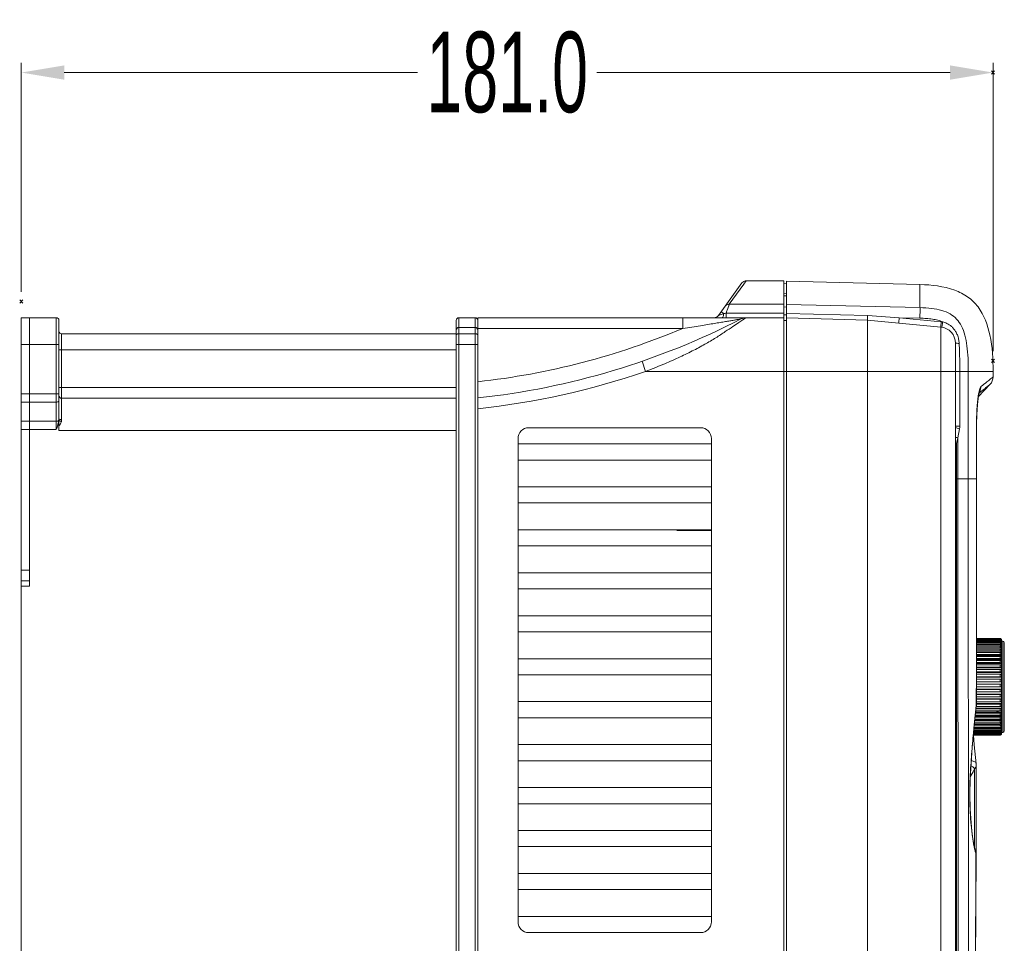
# Model space of a CAD drawing. Header units: millimetres. Extents: x -473 to 23648, y -382 to 1866.
# Tile 61 of 256: x 2722 to 2905, y 138 to 310. Entities that reach past the tile are written whole.
import ezdxf

# ---------------------------------------------------------------- set-up
doc = ezdxf.new("R2010")
doc.units = ezdxf.units.MM
doc.header["$LTSCALE"] = 80
doc.header["$PDMODE"] = 3
doc.header["$PDSIZE"] = 0.3
doc.layers.get('0').update_dxf_attribs({"linetype": 'CONTINUOUS'})
doc.styles.get("Standard").update_dxf_attribs({"font": 'technic_.ttf', "width": 0.7})
doc.dimstyles.get("Standard").update_dxf_attribs({"dimtxt": 3, "dimasz": 3, "dimexe": 0.18, "dimexo": 0.0625, "dimgap": 0.09, "dimtad": 1, "dimdsep": 46, "dimtxsty": 'Standard', "dimcen": 0.09, "dimadec": 0, "dimazin": 0, "dimtol": 1, "dimtp": 0.01, "dimtm": 0.01, "dimtfac": 1, "dimtofl": 0, "dimtmove": 0, "dimatfit": 3, "dimfxl": 1, "dimtolj": 1, "dimarcsym": 0})

# ---------------------------------------------------------------- blocks, each defined once
blk = doc.blocks.new('*D20')
at = {"color": 0, "lineweight": 0, "transparency": 16777216}
for p, q in [((2722.4, 259.38), (2722.4, 302.03)), ((2903.35, 248.34), (2903.35, 302.03)), ((2730.4, 300.23), (2796.16, 300.23)), ((2895.35, 300.23), (2829.59, 300.23))]:
    blk.add_line(p, q, dxfattribs=at)
for p in [(2903.35, 300.23), (2722.4, 257.58), (2903.35, 246.54)]:
    blk.add_point(p, dxfattribs=at)
for points in [[(2730.4, 301.56), (2730.4, 298.89), (2722.4, 300.23)], [(2895.35, 298.89), (2895.35, 301.56), (2903.35, 300.23)]]:
    blk.add_solid(points, dxfattribs=at)
at = {"color": 0, "lineweight": 0, "transparency": 16777216, "insert": (2812.88, 300.23), "char_height": 15, "attachment_point": 5}
blk.add_mtext('\\A1;181.0', dxfattribs=at)

msp = doc.modelspace()

# ---------------------------------------------------------------- linework, layer by layer
at = {"color": 0, "linetype": 'Continuous', "lineweight": 0}
for p, q in [((2856.601, 261.042), (2852.2, 254.99)), ((2856.936, 260.799), (2854.242, 257.084)), ((2857.41, 261.454), (2856.936, 260.799)), ((2864.401, 261.454), (2857.41, 261.454)), ((2864.401, -1.422), (2864.401, 261.454)), ((2864.901, 260.91), (2864.401, 260.954)), ((2864.901, -1.37), (2864.901, 261.401)), ((2889.751, 260.751), (2864.901, 261.401)), ((2889.751, 256.457), (2889.751, 260.751)), ((2864.401, 259.078), (2864.901, 259.034)), ((2864.401, 258.679), (2864.901, 258.636)), ((2854.123, 256.757), (2853.84, 255.979)), ((2864.401, 257.084), (2854.242, 257.084)), ((2864.901, 257.037), (2889.751, 256.457)), ((2853.202, 255.344), (2852.2, 254.99)), ((2853.202, 255.344), (2852.715, 255.698)), ((2864.401, 255.422), (2853.638, 255.422)), ((2853.638, 255.422), (2853.638, 254.578)), ((2864.901, 256.547), (2864.401, 256.59)), ((2864.901, 255.11), (2864.401, 255.11)), ((2864.901, 255.371), (2880.005, 254.99)), ((2880.005, 254.99), (2885.877, 254.573)), ((2722.401, -1.422), (2722.401, 254.578)), ((2722.401, 254.578), (2728.901, 254.578)), ((2723.901, 207.578), (2723.901, 254.578)), ((2728.901, 233.747), (2728.901, 254.578)), ((2729.401, 235.756), (2729.401, 254.078)), ((2803.401, 252.277), (2803.401, 254.078)), ((2803.901, -1.422), (2803.901, 254.578)), ((2803.901, 254.578), (2806.901, 254.578)), ((2806.901, 254.578), (2806.901, -1.422)), ((2807.401, 254.578), (2807.401, 0.879)), ((2807.401, 254.578), (2864.401, 254.578)), ((2845.587, 254.578), (2845.587, 252.578)), ((2857.349, 254.577), (2857.215, 254.578)), ((2864.901, 254.034), (2864.401, 254.078)), ((2879.965, 254.131), (2864.901, 254.525)), ((2879.965, 254.131), (2893.634, 252.835)), ((2885.877, 254.573), (2893.711, 253.831)), ((2885.877, 254.573), (2889.734, 254.483)), ((2729.901, 251.578), (2803.401, 251.578)), ((2729.901, 235.589), (2729.901, 251.578)), ((2803.401, 252.578), (2803.519, 252.578)), ((2803.401, -0.922), (2803.401, 252.276)), ((2806.901, 252.777), (2803.901, 252.777)), ((2806.901, 251.576), (2803.901, 251.576)), ((2807.283, 252.578), (2845.587, 252.578)), ((2893.634, 252.835), (2893.634, 250.161)), ((2722.401, 249.578), (2729.401, 249.578)), ((2803.401, 249.578), (2807.401, 249.578)), ((2893.634, 250.161), (2893.634, 244.578)), ((2896.351, 249.849), (2896.351, 113.078)), ((2729.401, 248.578), (2803.401, 248.578)), ((2838.663, 244.578), (2838.011, 246.469)), ((2838.667, 244.579), (2864.401, 244.578)), ((2879.965, 244.578), (2864.401, 244.578)), ((2879.965, 244.578), (2879.965, 113.078)), ((2879.965, 244.578), (2893.634, 244.578)), ((2893.634, 244.578), (2893.634, 113.078)), ((2903.351, 244.578), (2893.634, 244.578)), ((2897.16, 244.578), (2897.16, 234.409)), ((2898.749, 244.578), (2898.749, 224.578)), ((2903.351, 243.539), (2903.351, 244.578)), ((2900.607, 239.822), (2902.81, 242.171)), ((2722.401, 240.409), (2729.401, 240.409)), ((2803.401, 241.578), (2729.401, 241.578)), ((2900.743, 240.526), (2900.803, 240.573)), ((2722.401, 238.865), (2728.901, 238.865)), ((2803.401, 239.578), (2729.901, 239.578)), ((2722.401, 235.29), (2728.901, 235.29)), ((2729.401, 235.235), (2729.401, 233.737)), ((2900.276, 224.578), (2900.276, 234.85)), ((2900.277, 234.85), (2900.297, 234.85)), ((2900.296, 224.578), (2900.296, 234.85)), ((2900.297, 234.85), (2900.3, 235.397)), ((2722.401, 233.747), (2728.901, 233.747)), ((2728.992, 233.972), (2729.12, 234.402)), ((2729.401, 233.578), (2729.401, 233.747)), ((2803.401, 233.578), (2729.401, 233.578)), ((2816.901, 234.078), (2848.901, 234.078)), ((2896.351, 234.409), (2897.16, 234.409)), ((2897.115, 233.894), (2896.814, 232.199)), ((2814.901, 142.078), (2814.901, 232.078)), ((2814.901, 231.078), (2850.901, 231.078)), ((2850.901, 232.078), (2850.901, 142.078)), ((2896.351, 231.147), (2896.533, 231.147)), ((2896.814, 232.199), (2896.533, 231.147)), ((2896.533, 231.147), (2896.533, 113.078)), ((2896.814, 232.199), (2896.814, 224.578)), ((2850.901, 228.078), (2814.901, 228.078)), ((2896.351, 224.578), (2900.276, 224.578)), ((2896.814, 224.578), (2896.834, 113.078)), ((2900.276, 224.838), (2900.296, 224.838)), ((2900.276, 224.578), (2900.296, 224.578)), ((2814.901, 223.078), (2850.901, 223.078)), ((2850.901, 220.078), (2814.901, 220.078)), ((2814.901, 215.078), (2850.901, 215.078)), ((2844.501, 214.978), (2850.901, 214.978)), ((2850.901, 212.078), (2814.901, 212.078)), ((2723.901, 207.578), (2722.401, 207.578)), ((2723.901, 204.578), (2723.901, 207.578)), ((2723.901, 205.578), (2722.401, 205.578)), ((2814.901, 207.078), (2850.901, 207.078)), ((2722.401, 204.578), (2723.901, 204.578)), ((2850.901, 204.078), (2814.901, 204.078)), ((2814.901, 199.078), (2850.901, 199.078)), ((2850.901, 196.078), (2814.901, 196.078)), ((2904.651, 194.537), (2900.271, 194.537)), ((2904.651, 194.403), (2900.271, 194.403)), ((2904.651, 194.843), (2900.272, 194.843)), ((2904.651, 194.831), (2900.272, 194.831)), ((2904.651, 194.794), (2900.272, 194.794)), ((2904.651, 194.732), (2900.272, 194.732)), ((2904.651, 194.647), (2900.272, 194.647)), ((2904.651, 194.794), (2904.651, 194.831)), ((2904.651, 194.647), (2904.651, 194.732)), ((2904.651, 194.403), (2904.651, 194.537)), ((2904.951, 194.353), (2904.927, 194.353)), ((2904.951, 194.496), (2904.941, 194.496)), ((2904.951, 194.543), (2904.951, 194.531)), ((2904.951, 177.25), (2904.951, 194.496)), ((2904.651, 193.124), (2900.27, 193.124)), ((2904.951, 192.882), (2900.27, 192.882)), ((2904.651, 192.838), (2900.27, 192.838)), ((2904.651, 192.532), (2900.27, 192.532)), ((2904.651, 194.245), (2900.271, 194.245)), ((2904.651, 194.065), (2900.271, 194.065)), ((2904.651, 193.862), (2900.271, 193.862)), ((2904.651, 193.637), (2900.271, 193.637)), ((2904.651, 193.391), (2900.271, 193.391)), ((2904.651, 194.065), (2904.651, 194.245)), ((2904.651, 193.637), (2904.651, 193.862)), ((2904.651, 193.124), (2904.651, 193.391)), ((2904.651, 192.532), (2904.651, 192.838)), ((2904.951, 193.378), (2904.746, 193.378)), ((2904.951, 193.791), (2904.85, 193.791)), ((2904.951, 194.117), (2904.9, 194.117)), ((2904.951, 194.343), (2905.151, 194.343)), ((2905.151, 194.343), (2905.151, 177.343)), ((2905.451, 194.043), (2905.451, 177.643)), ((2814.901, 191.078), (2850.901, 191.078)), ((2904.651, 190.745), (2900.268, 190.745)), ((2904.651, 191.865), (2900.269, 191.865)), ((2904.951, 191.665), (2900.269, 191.665)), ((2904.651, 191.507), (2900.269, 191.507)), ((2904.651, 191.133), (2900.269, 191.133)), ((2904.951, 190.957), (2900.269, 190.957)), ((2904.951, 192.309), (2900.27, 192.309)), ((2904.651, 192.207), (2900.27, 192.207)), ((2904.651, 191.865), (2904.651, 192.207)), ((2904.651, 191.133), (2904.651, 191.507)), ((2904.651, 190.343), (2904.651, 190.745)), ((2904.651, 189.504), (2900.267, 189.504)), ((2904.951, 189.382), (2900.267, 189.382)), ((2904.651, 189.069), (2900.267, 189.069)), ((2904.651, 190.343), (2900.268, 190.343)), ((2904.951, 190.193), (2900.268, 190.193)), ((2904.651, 189.929), (2900.268, 189.929)), ((2904.651, 189.504), (2904.651, 189.929)), ((2904.651, 188.624), (2904.651, 189.069)), ((2850.901, 188.078), (2814.901, 188.078)), ((2904.651, 187.251), (2900.264, 187.251)), ((2904.651, 187.714), (2900.265, 187.714)), ((2904.951, 187.652), (2900.265, 187.652)), ((2904.651, 188.624), (2900.266, 188.624)), ((2904.951, 188.532), (2900.266, 188.532)), ((2904.651, 188.173), (2900.266, 188.173)), ((2904.651, 187.714), (2904.651, 188.173)), ((2904.651, 186.784), (2904.651, 187.251)), ((2904.951, 185.843), (2900.261, 185.843)), ((2904.951, 185.388), (2900.261, 185.388)), ((2904.651, 185.372), (2900.261, 185.372)), ((2904.651, 186.314), (2900.262, 186.314)), ((2904.651, 186.784), (2900.263, 186.784)), ((2904.951, 186.753), (2900.263, 186.753)), ((2904.651, 185.843), (2904.651, 186.314)), ((2904.651, 184.903), (2904.651, 185.372)), ((2904.951, 183.592), (2900.257, 183.592)), ((2904.651, 183.514), (2900.257, 183.514)), ((2904.651, 183.972), (2900.258, 183.972)), ((2904.951, 184.482), (2900.259, 184.482)), ((2904.651, 184.435), (2900.259, 184.435)), ((2904.651, 184.903), (2900.26, 184.903)), ((2904.651, 183.972), (2904.651, 184.435)), ((2904.651, 183.062), (2904.651, 183.514)), ((2814.901, 183.078), (2850.901, 183.078)), ((2904.651, 181.757), (2900.183, 181.757)), ((2904.951, 181.894), (2900.197, 181.894)), ((2900.223, 182.29), (2900.235, 182.398)), ((2904.651, 182.183), (2900.228, 182.183)), ((2900.235, 182.398), (2900.256, 182.582)), ((2900.235, 182.398), (2900.235, 182.582)), ((2900.235, 182.398), (2900.239, 182.289)), ((2900.239, 182.289), (2900.247, 182.371)), ((2900.247, 182.371), (2900.256, 182.581)), ((2904.651, 183.062), (2900.256, 183.062)), ((2904.951, 182.725), (2900.256, 182.725)), ((2904.651, 182.618), (2900.256, 182.618)), ((2904.651, 182.183), (2904.651, 182.618)), ((2904.651, 181.343), (2904.651, 181.757)), ((2850.901, 180.078), (2814.901, 180.078)), ((2904.951, 179.691), (2899.966, 179.691)), ((2904.651, 179.821), (2899.98, 179.821)), ((2904.651, 180.179), (2900.017, 180.179)), ((2904.951, 180.368), (2900.037, 180.368)), ((2904.651, 180.553), (2900.057, 180.553)), ((2904.651, 180.942), (2900.097, 180.942)), ((2904.951, 181.105), (2900.115, 181.105)), ((2904.651, 181.343), (2900.14, 181.343)), ((2904.651, 180.553), (2904.651, 180.942)), ((2904.651, 179.821), (2904.651, 180.179)), ((2904.651, 178.049), (2899.804, 178.049)), ((2904.651, 178.295), (2899.826, 178.295)), ((2904.951, 178.547), (2899.849, 178.547)), ((2904.651, 178.562), (2899.85, 178.562)), ((2904.651, 178.849), (2899.877, 178.849)), ((2904.951, 179.082), (2899.902, 179.082)), ((2904.651, 179.155), (2899.91, 179.155)), ((2904.651, 179.479), (2899.944, 179.479)), ((2904.651, 179.155), (2904.651, 179.479)), ((2904.651, 178.562), (2904.651, 178.849)), ((2904.651, 178.049), (2904.651, 178.295)), ((2904.951, 178.092), (2904.811, 178.092)), ((2904.651, 176.843), (2899.695, 176.843)), ((2904.651, 176.856), (2899.696, 176.856)), ((2904.651, 176.893), (2899.699, 176.893)), ((2904.651, 176.954), (2899.705, 176.954)), ((2904.651, 177.04), (2899.713, 177.04)), ((2904.651, 177.15), (2899.723, 177.15)), ((2904.651, 177.284), (2899.735, 177.284)), ((2904.651, 177.441), (2899.749, 177.441)), ((2904.651, 177.621), (2899.765, 177.621)), ((2904.651, 177.824), (2899.783, 177.824)), ((2904.651, 177.621), (2904.651, 177.824)), ((2904.651, 177.284), (2904.651, 177.441)), ((2904.651, 177.04), (2904.651, 177.15)), ((2904.651, 176.893), (2904.651, 176.954)), ((2904.651, 176.843), (2904.651, 176.856)), ((2904.951, 177.721), (2904.879, 177.721)), ((2904.951, 177.44), (2904.914, 177.44)), ((2904.951, 177.25), (2904.937, 177.25)), ((2904.951, 177.343), (2905.151, 177.343)), ((2904.951, 177.191), (2904.951, 177.155)), ((2814.901, 175.078), (2850.901, 175.078)), ((2850.901, 172.078), (2814.901, 172.078)), ((2899.181, 170.674), (2899.185, 170.738)), ((2899.185, 170.738), (2899.196, 170.674)), ((2900.182, 154.724), (2900.23, 171.233)), ((2814.901, 167.078), (2850.901, 167.078)), ((2850.901, 164.078), (2814.901, 164.078)), ((2814.901, 159.078), (2850.901, 159.078)), ((2850.901, 156.078), (2814.901, 156.078)), ((2900.041, 155.385), (2900.026, 155.44)), ((2900.052, 155.166), (2900.026, 155.438)), ((2900.128, 155.088), (2900.041, 155.385)), ((2900.048, 123.196), (2900.182, 154.724)), ((2900.182, 154.724), (2900.128, 155.089)), ((2900.128, 155.088), (2900.128, 155.089)), ((2900.161, 154.792), (2900.128, 155.088)), ((2900.182, 154.724), (2900.161, 154.792)), ((2900.161, 154.724), (2900.161, 154.792)), ((2814.901, 151.078), (2850.901, 151.078)), ((2850.901, 148.078), (2814.901, 148.078)), ((2814.901, 143.078), (2850.901, 143.078)), ((2848.901, 140.078), (2816.901, 140.078))]:
    msp.add_line(p, q, dxfattribs=at)
for points in [[(2900.297, 234.85), (2900.298, 235.164), (2900.311, 236.048), (2900.34, 236.882), (2900.382, 237.656), (2900.435, 238.359), (2900.496, 238.984), (2900.561, 239.521), (2900.63, 239.969), (2900.696, 240.324), (2900.754, 240.572), (2900.767, 240.619)], [(2900.3, 235.397), (2900.323, 236.463), (2900.37, 237.457), (2900.434, 238.349), (2900.511, 239.116), (2900.592, 239.737)], [(2900.256, 182.581), (2900.267, 188.834), (2900.296, 224.578)], [(2899.196, 170.674), (2899.488, 174.55), (2899.867, 178.754), (2900.239, 182.289)], [(2900.215, 171.529), (2899.858, 175.061), (2899.707, 176.843)], [(2900.026, 155.44), (2899.782, 156.48), (2899.489, 158.289), (2899.251, 160.534), (2899.096, 163.096), (2899.039, 165.831), (2899.087, 168.576), (2899.196, 170.674)], [(2900.23, 171.234), (2900.223, 171.445), (2900.215, 171.529)]]:
    msp.add_lwpolyline(points, dxfattribs=at)
for centre, radius, start, end in [((2857.41, 260.454), 1, 89.99998, 143.97624), ((2851.391, 255.578), 1, 269.99996, 323.97625), ((2641.351, 332.907), 225.986, 339.94772, 340.09802), ((2728.901, 254.078), 0.5, 0, 90), ((2803.901, 254.078), 0.5, 90, 180), ((2806.901, 254.078), 0.5, 0, 90), ((2792.377, 378.822), 140, 276.16027, 297.24629), ((2878.833, 219.66), 40.983, 122.56331, 123.81979), ((2857.387, 252.578), 2, 89.99815, 117.24629), ((2729.901, 252.078), 0.5, 180, 270), ((2803.901, 252.277), 0.5, 90, 180.00763), ((2806.901, 252.277), 0.5, 359.99235, 90), ((2792.377, 378.822), 137, 276.29571, 292.85455), ((2713.602, 251.071), 166.356, 359.98443, 0.1945), ((2893.351, 249.849), 3, 359.99995, 84.58525), ((2792.377, 378.822), 142, 276.07318, 289.02505), ((2769.513, 408.091), 212.103, 308.3435, 308.72598), ((2901.351, 243.539), 2, 316.84762, 0.00001), ((2729.901, 240.078), 0.5, 180, 270), ((2687.563, 250.67), 44.668, 337.73684, 338.08169), ((2705.914, 241.266), 24.2, 343.52237, 344.07179), ((2816.901, 232.078), 2, 90, 180), ((2848.901, 232.078), 2, 0, 90), ((2894.21, 234.407), 2.95, 349.97795, 0.0364), ((2904.651, 194.543), 0.3, 0, 90), ((2904.664, 194.354), 0.287, 16.38401, 18.35139), ((2904.662, 194.353), 0.289, 0.05357, 16.38918), ((2904.657, 194.436), 0.294, 0.03497, 11.55586), ((2904.655, 194.496), 0.296, 0.0153, 6.85946), ((2904.655, 194.531), 0.296, 0.002, 2.26763), ((2904.668, 194.247), 0.282, 0.06429, 18.55975), ((2904.676, 194.117), 0.274, 0.07507, 18.83492), ((2905.151, 194.043), 0.3, 0, 90), ((2904.651, 177.143), 0.3, 270, 0), ((2904.651, 177.152), 0.296, 270.00049, 271.1068), ((2904.676, 177.569), 0.274, 341.16508, 359.92493), ((2904.668, 177.44), 0.282, 341.44026, 359.93571), ((2904.664, 177.333), 0.287, 341.64861, 343.61599), ((2904.662, 177.334), 0.289, 343.61082, 359.94643), ((2904.657, 177.251), 0.294, 348.44414, 359.96503), ((2904.652, 177.191), 0.299, 350.63822, 353.15169), ((2904.655, 177.191), 0.296, 353.14054, 359.9847), ((2904.655, 177.155), 0.296, 357.73237, 359.998), ((2905.151, 177.643), 0.3, 270, 0), ((2898.547, 169.54), 1.727, 58.51616, 66.57884), ((2855.206, 193.637), 50.316, 332.42492, 332.69462), ((2899.408, 171.235), 0.823, 353.66533, 359.85652), ((2856.326, 193.046), 49.049, 330.731, 332.43092), ((2911.974, 158.501), 12.379, 194.37186, 195.627), ((2916.522, 159.778), 17.103, 195.64287, 195.96006), ((2916.21, 159.689), 16.779, 195.95996, 196.31423), ((2914.591, 159.212), 15.091, 196.30372, 197.02951), ((2816.901, 142.078), 2, 180, 270), ((2848.901, 142.078), 2, 270, 0)]:
    msp.add_arc(centre, radius, start, end, dxfattribs=at)
for points, start_tangent, end_tangent in [([(2889.751, 260.751), (2896.217, 259.694), (2898.675, 258.411), (2900.564, 256.574), (2902.762, 251.36), (2903.351, 244.578)], (0.9996573, -0.0261769), (0, -1)), ([(2854.242, 257.084), (2853.932, 257.04), (2853.653, 256.903), (2853.433, 256.685)], (-0.9998236, 0.0187831), (-0.5881203, -0.8087735)), ([(2854.242, 257.084), (2854.22, 257.023), (2854.181, 256.917), (2854.123, 256.757)], (-0.3373218, -0.9413894), (-0.3399483, -0.9404441)), ([(2853.202, 255.344), (2853.138, 254.948), (2853.023, 254.675), (2852.881, 254.578)], (-0.0793513, -0.9968467), (-1, -0.0000062)), ([(2853.638, 255.422), (2853.408, 255.381), (2853.202, 255.344)], (-0.9845681, -0.1750016), (-0.983206, -0.1824992)), ([(2880.005, 254.99), (2879.981, 254.552), (2879.966, 254.243), (2879.965, 254.131)], (-0.058622, -0.9982803), (0.0056144, -0.9999842)), ([(2889.751, 256.457), (2889.757, 256.225), (2889.756, 255.779), (2889.748, 255.174), (2889.734, 254.483)], (0.0842538, -0.9964443), (-0.0233629, -0.999727)), ([(2889.751, 256.457), (2891.914, 256.311), (2893.813, 255.935), (2895.384, 255.275), (2896.577, 254.324), (2897.482, 253.014), (2898.114, 251.315), (2898.497, 249.316), (2898.694, 247.065), (2898.749, 244.578)], (0.9997241, -0.0234884), (-0.0000153, -1)), ([(2856.023, 253.708), (2854.927, 252.963), (2853.491, 251.981), (2851.737, 250.842), (2849.683, 249.63), (2847.352, 248.383), (2844.741, 247.122), (2841.854, 245.851), (2838.666, 244.579)], (-0.8313662, -0.555725), (-0.9350723, -0.3544569)), ([(2845.587, 252.578), (2847.288, 252.84), (2848.853, 253.087), (2850.245, 253.31), (2851.464, 253.509), (2852.548, 253.689), (2853.508, 253.849), (2854.35, 253.992), (2855.074, 254.115), (2855.665, 254.216), (2856.112, 254.293), (2856.385, 254.341), (2856.472, 254.356)], (0.9885906, 0.1506276), (0.9851708, 0.1715767)), ([(2857.387, 254.578), (2857.227, 254.482), (2856.775, 254.2)], (-0.8608845, -0.5088004), (-0.8433523, -0.5373611)), ([(2879.965, 254.131), (2879.956, 253.963), (2879.955, 253.428), (2879.956, 252.466), (2879.957, 251.635)], (-0.0754599, -0.9971488), (0.002914, -0.9999958)), ([(2885.8, 253.578), (2885.801, 253.654), (2885.816, 253.87), (2885.842, 254.193), (2885.877, 254.573)], (-0.9955378, 0.0943638), (0.0943353, 0.9955405)), ([(2889.734, 254.483), (2890.946, 254.426), (2892.063, 254.303), (2893.079, 254.099), (2893.973, 253.797)], (0.9997269, -0.0233695), (0.9175855, -0.3975385)), ([(2893.634, 252.835), (2893.634, 252.912), (2893.649, 253.127)], (-0.9955378, 0.0943638), (-0.0387574, 0.9992486)), ([(2893.649, 253.127), (2893.676, 253.45), (2893.711, 253.831)], (-0.0387574, 0.9992486), (0.0943353, 0.9955405)), ([(2893.711, 253.831), (2893.842, 253.816), (2893.973, 253.797)], (0.9955515, -0.0942192), (0.9871838, -0.1595874)), ([(2893.831, 252.81), (2893.836, 252.886), (2893.865, 253.1)], (-0.9870988, 0.1601122), (0.0273774, 0.9996252)), ([(2893.865, 253.1), (2893.913, 253.42)], (0.0273774, 0.9996252), (0.1792325, 0.9838067)), ([(2893.913, 253.42), (2893.973, 253.797)], (0.1792325, 0.9838067), (0.1599677, 0.9871223)), ([(2893.973, 253.797), (2894.364, 253.681), (2894.773, 253.509), (2895.193, 253.27), (2895.612, 252.949), (2896.016, 252.533), (2896.39, 252.009), (2896.71, 251.363), (2896.943, 250.594), (2897.049, 249.8)], (0.9709806, -0.2391581), (0.0536313, -0.9985608)), ([(2803.401, 251.376), (2803.468, 251.476), (2803.651, 251.549), (2803.901, 251.576)], (0, 1), (1, 0)), ([(2807.401, 251.376), (2807.334, 251.476), (2807.151, 251.549), (2806.901, 251.576)], (0, 1), (-1, 0)), ([(2879.958, 251.026), (2879.952, 249.21), (2879.969, 247.057), (2879.965, 244.578)], (-0.0007523, -0.9999997), (0, -1)), ([(2896.351, 249.849), (2896.438, 249.828), (2896.685, 249.811), (2897.049, 249.8)], (0.0000003, -1), (0.9998705, -0.016094)), ([(2897.049, 249.8), (2897.066, 249.467), (2897.083, 249.089), (2897.099, 248.675), (2897.114, 248.232), (2897.126, 247.768), (2897.137, 247.29), (2897.145, 246.806), (2897.151, 246.325), (2897.156, 245.853), (2897.158, 245.4), (2897.16, 244.972), (2897.16, 244.578)], (0.0535331, -0.9985661), (-0.0000083, -1)), ([(2900.803, 240.573), (2901.703, 241.288), (2902.364, 241.815), (2902.708, 242.09), (2902.81, 242.171)], (0.7845947, 0.620009), (0.782703, 0.6223954)), ([(2902.204, 242.619), (2902.889, 243.169), (2903.246, 243.455), (2903.351, 243.539)], (0.7803683, 0.6253201), (0.7820789, 0.6231794)), ([(2900.584, 239.948), (2900.69, 240.579)], (0.1447598, 0.9894668), (0.1899221, 0.9817992)), ([(2900.69, 240.579), (2900.819, 241.139), (2900.961, 241.54), (2901.096, 241.737)], (0.1899221, 0.9817992), (0.7865694, 0.6175019)), ([(2901.096, 241.737), (2901.046, 241.268), (2900.887, 240.826), (2900.767, 240.619)], (0.0114133, -0.9999349), (-0.5539876, -0.8325249)), ([(2728.901, 238.865), (2729.151, 238.9), (2729.334, 238.994), (2729.401, 239.122)], (1, 0), (0, 1)), ([(2900.276, 234.85), (2900.295, 236.194), (2900.345, 237.406), (2900.415, 238.42), (2900.495, 239.251), (2900.584, 239.948)], (0.000199, 1), (0.1447598, 0.9894668)), ([(2728.901, 235.29), (2729.109, 235.314), (2729.279, 235.379)], (1, 0), (0.8578774, 0.5138544)), ([(2729.002, 233.996), (2729.1, 234.237), (2729.198, 234.49), (2729.282, 234.739), (2729.351, 234.986), (2729.401, 235.235)], (0.377834, 0.9258734), (0.1501444, 0.9886641)), ([(2729.185, 234.625), (2729.243, 234.833), (2729.291, 235.021), (2729.33, 235.19), (2729.36, 235.34), (2729.381, 235.476)], (0.2738219, 0.9617804), (0.1330138, 0.9911142)), ([(2729.279, 235.379), (2729.381, 235.476)], (0.8578774, 0.5138544), (0.4920485, 0.8705678)), ([(2729.381, 235.476), (2729.392, 235.575), (2729.399, 235.669), (2729.401, 235.756)], (0.1372638, 0.9905345), (-0.0000027, 1)), ([(2729.472, 235.399), (2729.381, 235.476)], (-0.8722606, 0.4890413), (-0.5083263, 0.8611645)), ([(2729.901, 235.589), (2729.651, 235.611), (2729.468, 235.673), (2729.401, 235.756)], (-1, 0), (0, 1)), ([(2729.861, 235.263), (2729.644, 235.323), (2729.472, 235.399)], (-0.9796202, 0.2008586), (-0.8722606, 0.4890413)), ([(2729.537, 234.542), (2729.652, 234.739), (2729.744, 234.925), (2729.813, 235.1), (2729.861, 235.263)], (0.5291744, 0.8485131), (0.2344126, 0.9721372)), ([(2729.861, 235.263), (2729.884, 235.378), (2729.897, 235.486), (2729.901, 235.589)], (0.2343952, 0.9721414), (-0.0000062, 1)), ([(2729.401, 234.336), (2729.537, 234.542)], (0.5708529, 0.8210524), (0.5291744, 0.8485131)), ([(2896.416, 234.104), (2896.703, 234.012)], (0.9897817, -0.1425907), (0.9304614, -0.3663899)), ([(2896.703, 234.012), (2897.115, 233.894)], (0.9304614, -0.3663899), (0.9643476, -0.2646388)), ([(2896.35, 232.319), (2896.449, 232.296), (2896.814, 232.199)], (0.9749615, -0.2223738), (0.9662154, -0.2577359)), ([(2896.351, 231.197), (2896.533, 231.147)], (0.963933, -0.2661451), (0.9662154, -0.2577359)), ([(2898.749, 224.578), (2898.754, 168.813), (2898.767, 113.078)], (0, -1), (0.0003194, -0.9999999)), ([(2900.235, 182.582), (2900.248, 189.44), (2900.258, 196.156), (2900.266, 202.836), (2900.271, 209.692), (2900.275, 216.886), (2900.276, 224.578)], (0.0019677, 0.9999981), (0.0000019, 1)), ([(2904.651, 194.831), (2904.743, 194.816), (2904.827, 194.774), (2904.893, 194.707), (2904.936, 194.624), (2904.95, 194.543)], (1, 0), (0.0395346, -0.9992182)), ([(2904.949, 194.531), (2904.936, 194.588), (2904.893, 194.671), (2904.827, 194.737), (2904.743, 194.779), (2904.651, 194.794)], (-0.1192306, 0.9928666), (-1, 0)), ([(2904.651, 194.732), (2904.743, 194.718), (2904.827, 194.676), (2904.893, 194.61), (2904.936, 194.528), (2904.945, 194.495)], (1, 0), (0.2000198, -0.9797919)), ([(2904.936, 194.444), (2904.893, 194.526), (2904.827, 194.591), (2904.743, 194.632), (2904.651, 194.647)], (-0.3148636, 0.9491369), (-1, 0)), ([(2904.651, 194.537), (2904.743, 194.522), (2904.827, 194.481), (2904.893, 194.417), (2904.936, 194.336)], (1, 0), (0.3184223, -0.947949)), ([(2904.936, 194.206), (2904.893, 194.285), (2904.827, 194.348), (2904.743, 194.389), (2904.651, 194.403)], (-0.3228527, 0.9464492), (-1, 0)), ([(2904.651, 194.245), (2904.743, 194.232), (2904.827, 194.192), (2904.893, 194.13), (2904.936, 194.052)], (1, 0), (0.3282061, -0.9446061)), ([(2904.903, 193.939), (2904.893, 193.952), (2904.827, 194.013), (2904.743, 194.052), (2904.651, 194.065)], (-0.57483, 0.8182728), (-1, 0)), ([(2904.651, 193.862), (2904.743, 193.849), (2904.827, 193.811), (2904.893, 193.752)], (1, 0), (0.6319927, -0.7749744)), ([(2904.893, 193.53), (2904.827, 193.588), (2904.743, 193.625), (2904.651, 193.637)], (-0.6427184, 0.7661025), (-1, 0)), ([(2904.651, 193.391), (2904.743, 193.379), (2904.827, 193.343), (2904.893, 193.288), (2904.936, 193.217), (2904.951, 193.14)], (1, 0), (0, -1)), ([(2904.951, 192.882), (2904.936, 192.957), (2904.893, 193.024), (2904.827, 193.078), (2904.743, 193.113), (2904.651, 193.124)], (0, 1), (-1, 0)), ([(2904.651, 192.838), (2904.743, 192.826), (2904.827, 192.793), (2904.893, 192.741), (2904.936, 192.676), (2904.951, 192.604)], (1, 0), (0, -1)), ([(2904.951, 192.309), (2904.936, 192.378), (2904.893, 192.44), (2904.827, 192.489), (2904.743, 192.521), (2904.651, 192.532)], (0, 1), (-1, 0)), ([(2904.893, 193.752), (2904.936, 193.678), (2904.951, 193.595)], (0.6319927, -0.7749744), (0, -1)), ([(2904.951, 193.378), (2904.936, 193.458), (2904.893, 193.53)], (0, 1), (-0.6427184, 0.7661025)), ([(2904.951, 193.791), (2904.936, 193.876), (2904.903, 193.939)], (0, 1), (-0.5748301, 0.8182728)), ([(2904.936, 194.052), (2904.951, 193.965)], (0.3282061, -0.9446061), (0, -1)), ([(2904.651, 192.207), (2904.743, 192.197), (2904.827, 192.167), (2904.893, 192.12), (2904.936, 192.061), (2904.951, 191.995)], (1, 0), (0, -1)), ([(2904.951, 191.665), (2904.936, 191.727), (2904.893, 191.783), (2904.827, 191.827), (2904.743, 191.856), (2904.651, 191.865)], (0, 1), (-1, 0)), ([(2904.651, 191.507), (2904.743, 191.498), (2904.827, 191.471), (2904.893, 191.429), (2904.936, 191.377), (2904.951, 191.318)], (1, 0), (0, -1)), ([(2904.951, 190.957), (2904.936, 191.011), (2904.893, 191.061), (2904.827, 191.1), (2904.743, 191.125), (2904.651, 191.133)], (0, 1), (-1, 0)), ([(2904.651, 190.745), (2904.743, 190.737), (2904.827, 190.714), (2904.893, 190.678), (2904.936, 190.632), (2904.951, 190.582)], (1, 0), (0, -1)), ([(2904.951, 190.193), (2904.936, 190.24), (2904.893, 190.281), (2904.827, 190.315), (2904.743, 190.336), (2904.651, 190.343)], (0, 1), (-1, 0)), ([(2904.651, 189.929), (2904.743, 189.923), (2904.827, 189.903), (2904.893, 189.873), (2904.936, 189.835), (2904.951, 189.793)], (1, 0), (0, -1)), ([(2904.951, 189.382), (2904.936, 189.42), (2904.893, 189.454), (2904.827, 189.481), (2904.743, 189.498), (2904.651, 189.504)], (0, 1), (-1, 0)), ([(2904.651, 189.069), (2904.743, 189.063), (2904.827, 189.048), (2904.893, 189.024), (2904.936, 188.994), (2904.951, 188.961)], (1, 0), (0, -1)), ([(2904.951, 188.532), (2904.936, 188.56), (2904.893, 188.586), (2904.827, 188.607), (2904.743, 188.62), (2904.651, 188.624)], (0, 1), (-1, 0)), ([(2904.651, 188.173), (2904.743, 188.169), (2904.827, 188.158), (2904.893, 188.141), (2904.936, 188.119), (2904.951, 188.095)], (1, 0), (0, -1)), ([(2904.951, 187.652), (2904.936, 187.671), (2904.893, 187.689), (2904.827, 187.703), (2904.743, 187.711), (2904.651, 187.714)], (0, 1), (-1, 0)), ([(2904.651, 187.251), (2904.743, 187.249), (2904.827, 187.242), (2904.893, 187.232), (2904.936, 187.219), (2904.951, 187.204)], (1, 0), (0, -1)), ([(2904.951, 186.753), (2904.936, 186.762), (2904.893, 186.771), (2904.827, 186.778), (2904.743, 186.782), (2904.651, 186.784)], (0, 1), (-1, 0)), ([(2904.651, 186.314), (2904.743, 186.314), (2904.827, 186.311), (2904.893, 186.308), (2904.936, 186.303), (2904.951, 186.299)], (1, 0), (0, -1)), ([(2904.651, 185.372), (2904.743, 185.373), (2904.827, 185.375), (2904.893, 185.379), (2904.936, 185.383), (2904.951, 185.388)], (1, 0), (0, 1)), ([(2904.951, 184.934), (2904.936, 184.924), (2904.893, 184.915), (2904.827, 184.909), (2904.743, 184.904), (2904.651, 184.903)], (0, -1), (-1, 0)), ([(2904.651, 184.435), (2904.743, 184.438), (2904.827, 184.444), (2904.893, 184.455), (2904.936, 184.468), (2904.951, 184.482)], (1, 0), (0, 1)), ([(2904.951, 184.034), (2904.936, 184.015), (2904.893, 183.998), (2904.827, 183.984), (2904.743, 183.975), (2904.651, 183.972)], (0, -1), (-1, 0)), ([(2904.651, 183.514), (2904.743, 183.518), (2904.827, 183.529), (2904.893, 183.546), (2904.936, 183.568), (2904.951, 183.592)], (1, 0), (0, 1)), ([(2899.185, 170.738), (2899.493, 174.809), (2899.847, 178.712), (2900.223, 182.29)], (0.0681039, 0.9976782), (0.1112386, 0.9937937)), ([(2904.951, 183.155), (2904.936, 183.126), (2904.893, 183.1), (2904.827, 183.08), (2904.743, 183.067), (2904.651, 183.062)], (0, -1), (-1, 0)), ([(2904.651, 182.618), (2904.743, 182.623), (2904.827, 182.638), (2904.893, 182.662), (2904.936, 182.692), (2904.951, 182.725)], (1, 0), (0, 1)), ([(2904.951, 182.305), (2904.936, 182.267), (2904.893, 182.233), (2904.827, 182.206), (2904.743, 182.189), (2904.651, 182.183)], (0, -1), (-1, 0)), ([(2904.651, 181.757), (2904.743, 181.764), (2904.827, 181.783), (2904.893, 181.813), (2904.936, 181.851), (2904.951, 181.894)], (1, 0), (0, 1)), ([(2904.331, 181.262), (2904.317, 181.266), (2904.31, 181.267), (2904.304, 181.269), (2904.3, 181.27), (2904.297, 181.271), (2904.295, 181.271), (2904.294, 181.272), (2904.293, 181.272), (2904.29, 181.273), (2904.288, 181.273), (2904.283, 181.275), (2904.278, 181.276), (2904.268, 181.279), (2904.257, 181.281), (2904.247, 181.284), (2904.227, 181.289), (2904.186, 181.3), (2904.145, 181.31), (2904.124, 181.315), (2904.114, 181.318), (2904.103, 181.32), (2904.093, 181.323), (2904.083, 181.325), (2904.08, 181.326), (2904.078, 181.326), (2904.076, 181.327), (2904.075, 181.327), (2904.072, 181.328), (2904.065, 181.329), (2904.058, 181.331), (2904.045, 181.334), (2904.032, 181.337), (2904.005, 181.343)], (-0.9659625, 0.2586822), (-0.9734388, 0.2289474)), ([(2904.951, 181.493), (2904.936, 181.447), (2904.893, 181.405), (2904.827, 181.372), (2904.743, 181.351), (2904.651, 181.343)], (0, -1), (-1, 0)), ([(2904.651, 180.942), (2904.743, 180.95), (2904.827, 180.973), (2904.893, 181.009), (2904.936, 181.054), (2904.951, 181.105)], (1, 0), (0, 1)), ([(2904.951, 180.73), (2904.936, 180.675), (2904.893, 180.626), (2904.827, 180.587), (2904.743, 180.562), (2904.651, 180.553)], (0, -1), (-1, 0)), ([(2904.651, 180.179), (2904.743, 180.189), (2904.827, 180.215), (2904.893, 180.257), (2904.936, 180.31), (2904.951, 180.368)], (1, 0), (0, 1)), ([(2904.951, 180.022), (2904.936, 179.96), (2904.893, 179.904), (2904.827, 179.859), (2904.743, 179.831), (2904.651, 179.821)], (0, -1), (-1, 0)), ([(2904.651, 179.479), (2904.743, 179.49), (2904.827, 179.52), (2904.893, 179.567), (2904.936, 179.626), (2904.951, 179.691)], (1, 0), (0, 1)), ([(2904.951, 179.378), (2904.936, 179.309), (2904.893, 179.247), (2904.827, 179.198), (2904.743, 179.166), (2904.651, 179.155)], (0, -1), (-1, 0)), ([(2904.651, 178.849), (2904.743, 178.86), (2904.827, 178.893), (2904.893, 178.945), (2904.936, 179.01), (2904.951, 179.082)], (1, 0), (0, 1)), ([(2904.951, 178.805), (2904.936, 178.73), (2904.893, 178.662), (2904.827, 178.608), (2904.743, 178.574), (2904.651, 178.562)], (0, -1), (-1, 0)), ([(2904.651, 178.295), (2904.743, 178.308), (2904.827, 178.343), (2904.893, 178.399), (2904.936, 178.469), (2904.951, 178.547)], (1, 0), (0, 1)), ([(2904.893, 178.156), (2904.827, 178.099), (2904.743, 178.062), (2904.651, 178.049)], (-0.6427184, -0.7661025), (-1, 0)), ([(2904.651, 177.824), (2904.743, 177.837), (2904.827, 177.875), (2904.893, 177.934)], (1, 0), (0.6319927, 0.7749744)), ([(2904.951, 178.309), (2904.936, 178.229), (2904.893, 178.156)], (0, -1), (-0.6427184, -0.7661025)), ([(2904.893, 177.934), (2904.936, 178.009), (2904.951, 178.092)], (0.6319927, 0.7749744), (0, 1)), ([(2904.951, 177.895), (2904.936, 177.811), (2904.903, 177.747)], (0, -1), (-0.5748301, -0.8182728)), ([(2904.903, 177.747), (2904.893, 177.734), (2904.827, 177.674), (2904.743, 177.635), (2904.651, 177.621)], (-0.5748301, -0.8182728), (-1, 0)), ([(2904.651, 177.441), (2904.743, 177.455), (2904.827, 177.495), (2904.893, 177.556), (2904.936, 177.635)], (1, 0), (0.3282062, 0.9446061)), ([(2904.936, 177.481), (2904.893, 177.401), (2904.827, 177.338), (2904.743, 177.298), (2904.651, 177.284)], (-0.3228527, -0.9464492), (-1, 0)), ([(2904.651, 177.15), (2904.743, 177.164), (2904.827, 177.205), (2904.893, 177.269), (2904.936, 177.35)], (1, 0), (0.3184223, 0.947949)), ([(2904.936, 177.243), (2904.893, 177.161), (2904.827, 177.096), (2904.743, 177.054), (2904.651, 177.04)], (-0.3148636, -0.9491369), (-1, 0)), ([(2904.651, 176.954), (2904.743, 176.969), (2904.827, 177.011), (2904.893, 177.076), (2904.936, 177.159), (2904.945, 177.192)], (1, 0), (0.2000198, 0.9797919)), ([(2904.947, 177.143), (2904.936, 177.099), (2904.893, 177.016), (2904.827, 176.95), (2904.743, 176.907), (2904.651, 176.893)], (-0.1626605, -0.9866821), (-1, 0)), ([(2904.656, 176.856), (2904.743, 176.87), (2904.827, 176.913), (2904.893, 176.979), (2904.936, 177.063), (2904.95, 177.143)], (0.9998136, 0.0193078), (0.0395346, 0.9992182)), ([(2904.936, 177.635), (2904.951, 177.721)], (0.3282062, 0.9446061), (0, 1)), ([(2899.982, 155.428), (2899.727, 156.609), (2899.445, 158.464), (2899.225, 160.641), (2899.082, 163.063), (2899.026, 165.627), (2899.061, 168.23), (2899.181, 170.674)], (-0.2484047, 0.9686563), (0.0670874, 0.9977471)), ([(2900.214, 171.529), (2900.171, 171.669), (2899.965, 171.877), (2899.628, 172.005), (2899.298, 172.034)], (-0.11637, 0.9932059), (-0.9997804, -0.0209579)), ([(2899.712, 170.812), (2899.449, 171.013)], (-0.7226929, 0.6911693), (-0.852756, 0.5223094)), ([(2899.915, 170.555), (2899.712, 170.812)], (-0.4882562, 0.8727004), (-0.7226929, 0.6911693)), ([(2899.915, 170.555), (2899.891, 160.478), (2899.879, 156.071)], (-0.002199, -0.9999976), (-0.0028775, -0.9999959)), ([(2900.225, 171.144), (2900.137, 170.85), (2899.915, 170.555)], (-0.1107201, -0.9938516), (-0.7171007, -0.6969696)), ([(2900.025, 123.196), (2900.081, 134.542), (2900.126, 145.062), (2900.161, 154.724)], (0.0053107, 0.9999859), (0.0033957, 0.9999942))]:
    msp.add_spline(points, degree=3, dxfattribs=dict(at, start_tangent=start_tangent, end_tangent=end_tangent))

# ---------------------------------------------------------------- dimensions: what is measured, and where the dimension line sits
at = {"color": 3, "lineweight": 0}
dim = msp.add_linear_dim(base=(2903.350696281, 300.227844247), p1=(2722.400696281, 257.57778743), p2=(2903.350696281, 246.539080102), dimstyle='Standard', override={"dimtxt": 15, "dimasz": 8, "dimexe": 1.8, "dimexo": 1.8, "dimtad": 0, "dimdec": 1, "dimzin": 0, "dimdsep": 0, "dimcen": 0.5, "dimtol": 0, "dimtdec": 4, "dimtzin": 0, "dimlwd": 0, "dimlwe": 0}, dxfattribs=at)
dim.commit()
dim.dimension.update_dxf_attribs({"geometry": '*D20', "text_midpoint": (2812.875696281, 300.227844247), "dimtype": 160})

doc.saveas('drawing.dxf')
